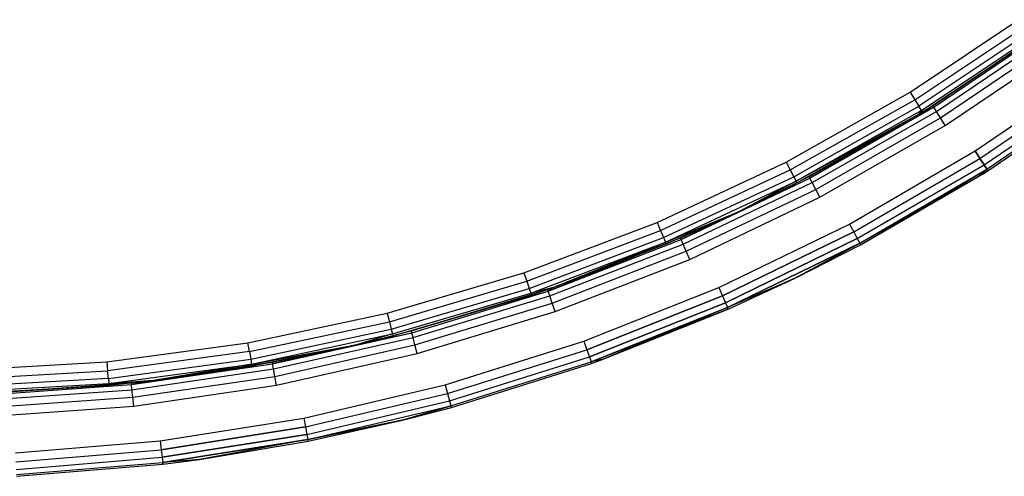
# Model space of a CAD drawing. Extents: x 0.61 to 3.96, y -1.67 to 1.67.
# Tile 16 of 27: x 2.37 to 3.19, y -1.67 to -1.29. Entities that reach past the tile are written whole.
import ezdxf

# ---------------------------------------------------------------- set-up
doc = ezdxf.new("R2010")
doc.units = 0
doc.header["$MEASUREMENT"] = 0
doc.layers.get('0').update_dxf_attribs({"color": 13, "linetype": 'CONTINUOUS'})

# ---------------------------------------------------------------- blocks, each defined once
blk = doc.blocks.new('ACRE_PM_STL_1')
at = {"color": 0}
for p, q in [((3.11485, -1.34859, 0.10827), (3.21447, -1.28208, 0.10827)), ((3.11485, -1.34859, 0.10827), (3.21447, -1.28208, 0.10827)), ((3.11879, -1.35501, 0.10977), (3.21889, -1.28818, 0.10977)), ((3.11879, -1.35501, 0.10977), (3.21889, -1.28818, 0.10977)), ((3.22263, -1.29335, 0.11403), (3.12213, -1.36045, 0.11403)), ((3.22263, -1.29335, 0.11403), (3.12213, -1.36045, 0.11403)), ((3.12437, -1.36409, 0.12042), (3.22513, -1.29681, 0.12042)), ((3.12437, -1.36409, 0.12042), (3.22513, -1.29681, 0.12042)), ((3.12515, -1.36536, 0.12795), (3.22601, -1.29802, 0.12795)), ((3.12515, -1.36536, 0.12795), (3.22601, -1.29802, 0.12795)), ((3.13375, -1.36004, 0.17913), (3.23302, -1.29293, 0.17913)), ((3.13375, -1.36004, 0.17913), (3.23302, -1.29293, 0.17913)), ((3.13375, -1.36004, 0.17913), (3.22601, -1.29802, 0.12795)), ((3.13375, -1.36004, 0.17913), (3.22601, -1.29802, 0.12795)), ((3.13454, -1.36132, 0.18667), (3.2339, -1.29413, 0.18667)), ((3.13454, -1.36132, 0.18667), (3.2339, -1.29413, 0.18667)), ((3.1368, -1.36494, 0.19305), (3.23642, -1.29758, 0.19305)), ((3.1368, -1.36494, 0.19305), (3.23642, -1.29758, 0.19305)), ((3.14017, -1.37036, 0.19732), (3.24019, -1.30273, 0.19732)), ((3.14017, -1.37036, 0.19732), (3.24019, -1.30273, 0.19732)), ((3.14416, -1.37675, 0.19882), (3.24464, -1.30881, 0.19882)), ((3.14416, -1.37675, 0.19882), (3.24464, -1.30881, 0.19882)), ((3.16944, -1.39807, 0.19882), (3.27028, -1.32905, 0.19882)), ((3.16944, -1.39807, 0.19882), (3.27028, -1.32905, 0.19882)), ((3.16944, -1.39807, 0.00197), (3.27028, -1.32905, 0.00197)), ((3.16944, -1.39807, 0.00197), (3.27028, -1.32905, 0.00197)), ((3.17346, -1.40444, 0.19732), (3.27476, -1.3351, 0.19732)), ((3.17346, -1.40444, 0.19732), (3.27476, -1.3351, 0.19732)), ((3.17346, -1.40444, 0.00347), (3.27476, -1.3351, 0.00347)), ((3.17346, -1.40444, 0.00347), (3.27476, -1.3351, 0.00347)), ((3.17687, -1.40984, 0.19305), (3.27856, -1.34024, 0.19305)), ((3.17687, -1.40984, 0.19305), (3.27856, -1.34024, 0.19305)), ((3.17687, -1.40984, 0.00773), (3.27856, -1.34024, 0.00773)), ((3.17687, -1.40984, 0.00773), (3.27856, -1.34024, 0.00773)), ((3.01048, -1.40737, 0.10827), (3.11485, -1.34859, 0.10827)), ((3.01048, -1.40737, 0.10827), (3.11485, -1.34859, 0.10827)), ((3.11485, -1.34859, 0.10827), (3.11879, -1.35501, 0.10977)), ((3.11485, -1.34859, 0.10827), (3.11879, -1.35501, 0.10977)), ((3.17915, -1.41345, 0.18667), (3.2811, -1.34366, 0.18667)), ((3.17915, -1.41345, 0.18667), (3.2811, -1.34366, 0.18667)), ((3.17915, -1.41345, 0.01412), (3.2811, -1.34366, 0.01412)), ((3.17915, -1.41345, 0.01412), (3.2811, -1.34366, 0.01412)), ((3.17995, -1.41472, 0.17913), (3.28199, -1.34487, 0.17913)), ((3.17995, -1.41472, 0.02165), (3.28199, -1.34487, 0.02165)), ((3.17995, -1.41472, 0.17913), (3.28199, -1.34487, 0.17913)), ((3.17995, -1.41472, 0.02165), (3.28199, -1.34487, 0.02165)), ((3.01393, -1.41407, 0.10977), (3.11879, -1.35501, 0.10977)), ((3.01393, -1.41407, 0.10977), (3.11879, -1.35501, 0.10977)), ((3.11879, -1.35501, 0.10977), (3.12213, -1.36045, 0.11403)), ((3.11879, -1.35501, 0.10977), (3.12213, -1.36045, 0.11403)), ((3.01685, -1.41975, 0.11403), (3.12213, -1.36045, 0.11403)), ((3.01685, -1.41975, 0.11403), (3.12213, -1.36045, 0.11403)), ((3.12437, -1.36409, 0.12042), (3.0188, -1.42355, 0.12042)), ((3.12437, -1.36409, 0.12042), (3.0188, -1.42355, 0.12042)), ((3.03044, -1.42088, 0.18667), (3.13454, -1.36132, 0.18667)), ((3.03044, -1.42088, 0.18667), (3.13454, -1.36132, 0.18667)), ((3.03242, -1.42466, 0.19305), (3.1368, -1.36494, 0.19305)), ((3.03242, -1.42466, 0.19305), (3.1368, -1.36494, 0.19305)), ((3.12165, -1.36751, 0.17913), (3.13375, -1.36004, 0.17913)), ((3.12165, -1.36751, 0.17913), (3.13375, -1.36004, 0.17913)), ((3.12165, -1.36751, 0.17913), (3.13454, -1.36132, 0.18667)), ((3.12165, -1.36751, 0.17913), (3.13454, -1.36132, 0.18667)), ((3.12437, -1.36409, 0.12042), (3.12165, -1.36751, 0.12795)), ((3.12437, -1.36409, 0.12042), (3.12165, -1.36751, 0.12795)), ((3.12165, -1.36751, 0.12795), (3.12515, -1.36536, 0.12795)), ((3.12165, -1.36751, 0.17913), (3.12515, -1.36536, 0.12795)), ((3.12165, -1.36751, 0.12795), (3.12515, -1.36536, 0.12795)), ((3.12165, -1.36751, 0.17913), (3.12515, -1.36536, 0.12795)), ((3.12437, -1.36409, 0.12042), (3.12213, -1.36045, 0.11403)), ((3.12437, -1.36409, 0.12042), (3.12213, -1.36045, 0.11403)), ((3.12437, -1.36409, 0.12042), (3.12515, -1.36536, 0.12795)), ((3.12437, -1.36409, 0.12042), (3.12515, -1.36536, 0.12795)), ((3.13375, -1.36004, 0.17913), (3.12515, -1.36536, 0.12795)), ((3.13375, -1.36004, 0.17913), (3.12515, -1.36536, 0.12795)), ((3.13375, -1.36004, 0.17913), (3.13454, -1.36132, 0.18667)), ((3.13375, -1.36004, 0.17913), (3.13454, -1.36132, 0.18667)), ((3.1368, -1.36494, 0.19305), (3.13454, -1.36132, 0.18667)), ((3.1368, -1.36494, 0.19305), (3.13454, -1.36132, 0.18667)), ((3.14017, -1.37036, 0.19732), (3.1368, -1.36494, 0.19305)), ((3.14017, -1.37036, 0.19732), (3.1368, -1.36494, 0.19305)), ((3.12165, -1.36751, 0.12795), (3.0188, -1.42355, 0.12042)), ((3.12165, -1.36751, 0.12795), (3.0188, -1.42355, 0.12042)), ((3.01949, -1.42488, 0.12795), (3.12165, -1.36751, 0.12795)), ((3.01949, -1.42488, 0.12795), (3.12165, -1.36751, 0.12795)), ((3.02974, -1.41956, 0.17913), (3.12165, -1.36751, 0.12795)), ((3.02974, -1.41956, 0.17913), (3.12165, -1.36751, 0.12795)), ((3.02974, -1.41956, 0.17913), (3.12165, -1.36751, 0.17913)), ((3.02974, -1.41956, 0.17913), (3.12165, -1.36751, 0.17913)), ((3.12165, -1.36751, 0.17913), (3.03044, -1.42088, 0.18667)), ((3.12165, -1.36751, 0.17913), (3.03044, -1.42088, 0.18667)), ((3.03538, -1.43032, 0.19732), (3.14017, -1.37036, 0.19732)), ((3.03538, -1.43032, 0.19732), (3.14017, -1.37036, 0.19732)), ((3.12165, -1.36751, 0.17913), (3.12165, -1.36751, 0.12795)), ((3.12165, -1.36751, 0.17913), (3.12165, -1.36751, 0.12795)), ((3.14416, -1.37675, 0.19882), (3.14017, -1.37036, 0.19732)), ((3.14416, -1.37675, 0.19882), (3.14017, -1.37036, 0.19732)), ((3.03887, -1.437, 0.19882), (3.14416, -1.37675, 0.19882)), ((3.03887, -1.437, 0.19882), (3.14416, -1.37675, 0.19882)), ((3.06378, -1.45946, 0.19882), (3.16944, -1.39807, 0.19882)), ((3.06378, -1.45946, 0.19882), (3.16944, -1.39807, 0.19882)), ((3.06378, -1.45946, 0.00197), (3.16944, -1.39807, 0.00197)), ((3.06378, -1.45946, 0.00197), (3.16944, -1.39807, 0.00197)), ((3.17346, -1.40444, 0.19732), (3.16944, -1.39807, 0.19882)), ((3.17346, -1.40444, 0.19732), (3.16944, -1.39807, 0.19882)), ((3.16944, -1.39807, 0.00197), (3.17346, -1.40444, 0.00347)), ((3.16944, -1.39807, 0.00197), (3.17346, -1.40444, 0.00347)), ((2.90197, -1.4581, 0.10827), (3.01048, -1.40737, 0.10827)), ((2.90197, -1.4581, 0.10827), (3.01048, -1.40737, 0.10827)), ((3.01048, -1.40737, 0.10827), (3.01393, -1.41407, 0.10977)), ((3.01048, -1.40737, 0.10827), (3.01393, -1.41407, 0.10977)), ((3.06732, -1.46611, 0.19732), (3.17346, -1.40444, 0.19732)), ((3.06732, -1.46611, 0.19732), (3.17346, -1.40444, 0.19732)), ((3.06732, -1.46611, 0.00347), (3.17346, -1.40444, 0.00347)), ((3.06732, -1.46611, 0.00347), (3.17346, -1.40444, 0.00347)), ((3.17687, -1.40984, 0.19305), (3.17346, -1.40444, 0.19732)), ((3.17687, -1.40984, 0.19305), (3.17346, -1.40444, 0.19732)), ((3.17346, -1.40444, 0.00347), (3.17687, -1.40984, 0.00773)), ((3.17346, -1.40444, 0.00347), (3.17687, -1.40984, 0.00773)), ((2.9049, -1.46504, 0.10977), (3.01393, -1.41407, 0.10977)), ((2.9049, -1.46504, 0.10977), (3.01393, -1.41407, 0.10977)), ((3.01393, -1.41407, 0.10977), (3.01685, -1.41975, 0.11403)), ((3.01393, -1.41407, 0.10977), (3.01685, -1.41975, 0.11403)), ((3.07032, -1.47175, 0.19305), (3.17687, -1.40984, 0.19305)), ((3.07032, -1.47175, 0.19305), (3.17687, -1.40984, 0.19305)), ((3.07032, -1.47175, 0.00773), (3.17687, -1.40984, 0.00773)), ((3.07032, -1.47175, 0.00773), (3.17687, -1.40984, 0.00773)), ((3.07233, -1.47552, 0.18667), (3.17915, -1.41345, 0.18667)), ((3.07233, -1.47552, 0.18667), (3.17915, -1.41345, 0.18667)), ((3.07233, -1.47552, 0.01412), (3.17915, -1.41345, 0.01412)), ((3.07233, -1.47552, 0.01412), (3.17915, -1.41345, 0.01412)), ((3.07303, -1.47684, 0.17913), (3.17915, -1.41345, 0.18667)), ((3.07303, -1.47684, 0.17913), (3.17915, -1.41345, 0.18667)), ((3.17122, -1.42019, 0.17913), (3.17915, -1.41345, 0.18667)), ((3.17122, -1.42019, 0.17913), (3.17915, -1.41345, 0.18667)), ((3.17122, -1.42019, 0.02165), (3.17915, -1.41345, 0.01412)), ((3.17122, -1.42019, 0.02165), (3.17915, -1.41345, 0.01412)), ((3.17122, -1.42019, 0.17913), (3.17995, -1.41472, 0.17913)), ((3.17122, -1.42019, 0.02165), (3.17995, -1.41472, 0.02165)), ((3.17122, -1.42019, 0.17913), (3.17995, -1.41472, 0.17913)), ((3.17122, -1.42019, 0.02165), (3.17995, -1.41472, 0.02165)), ((3.17915, -1.41345, 0.18667), (3.17687, -1.40984, 0.19305)), ((3.17915, -1.41345, 0.18667), (3.17687, -1.40984, 0.19305)), ((3.17687, -1.40984, 0.00773), (3.17915, -1.41345, 0.01412)), ((3.17687, -1.40984, 0.00773), (3.17915, -1.41345, 0.01412)), ((3.17915, -1.41345, 0.18667), (3.17995, -1.41472, 0.17913)), ((3.17915, -1.41345, 0.18667), (3.17995, -1.41472, 0.17913)), ((3.17995, -1.41472, 0.02165), (3.17915, -1.41345, 0.01412)), ((3.17995, -1.41472, 0.02165), (3.17915, -1.41345, 0.01412)), ((3.17995, -1.41472, 0.02165), (3.17995, -1.41472, 0.17913)), ((3.17995, -1.41472, 0.02165), (3.17995, -1.41472, 0.17913)), ((2.90739, -1.47092, 0.11403), (3.01685, -1.41975, 0.11403)), ((2.90739, -1.47092, 0.11403), (3.01685, -1.41975, 0.11403)), ((2.90905, -1.47485, 0.12042), (3.0188, -1.42355, 0.12042)), ((2.90905, -1.47485, 0.12042), (3.0188, -1.42355, 0.12042)), ((2.92218, -1.47251, 0.18667), (3.03044, -1.42088, 0.18667)), ((2.92218, -1.47251, 0.18667), (3.03044, -1.42088, 0.18667)), ((2.97156, -1.44853, 0.17913), (3.02974, -1.41956, 0.17913)), ((2.97156, -1.44853, 0.17913), (3.02974, -1.41956, 0.17913)), ((2.97156, -1.44853, 0.17913), (3.03044, -1.42088, 0.18667)), ((2.97156, -1.44853, 0.17913), (3.03044, -1.42088, 0.18667)), ((3.0188, -1.42355, 0.12042), (2.97156, -1.44853, 0.12795)), ((3.0188, -1.42355, 0.12042), (2.97156, -1.44853, 0.12795)), ((3.01685, -1.41975, 0.11403), (3.0188, -1.42355, 0.12042)), ((3.01685, -1.41975, 0.11403), (3.0188, -1.42355, 0.12042)), ((3.01949, -1.42488, 0.12795), (3.0188, -1.42355, 0.12042)), ((3.01949, -1.42488, 0.12795), (3.0188, -1.42355, 0.12042)), ((3.02974, -1.41956, 0.17913), (3.01949, -1.42488, 0.12795)), ((3.02974, -1.41956, 0.17913), (3.01949, -1.42488, 0.12795)), ((3.02974, -1.41956, 0.17913), (3.03044, -1.42088, 0.18667)), ((3.02974, -1.41956, 0.17913), (3.03044, -1.42088, 0.18667)), ((3.03242, -1.42466, 0.19305), (3.03044, -1.42088, 0.18667)), ((3.03242, -1.42466, 0.19305), (3.03044, -1.42088, 0.18667)), ((3.17122, -1.42019, 0.02165), (3.07233, -1.47552, 0.01412)), ((3.17122, -1.42019, 0.02165), (3.07233, -1.47552, 0.01412)), ((3.07303, -1.47684, 0.17913), (3.17122, -1.42019, 0.17913)), ((3.07303, -1.47684, 0.02165), (3.17122, -1.42019, 0.02165)), ((3.07303, -1.47684, 0.17913), (3.17122, -1.42019, 0.17913)), ((3.07303, -1.47684, 0.02165), (3.17122, -1.42019, 0.02165)), ((3.17122, -1.42019, 0.02165), (3.17122, -1.42019, 0.17913)), ((3.17122, -1.42019, 0.02165), (3.17122, -1.42019, 0.17913)), ((2.92387, -1.47642, 0.19305), (3.03242, -1.42466, 0.19305)), ((2.92387, -1.47642, 0.19305), (3.03242, -1.42466, 0.19305)), ((2.9264, -1.48229, 0.19732), (3.03538, -1.43032, 0.19732)), ((2.9264, -1.48229, 0.19732), (3.03538, -1.43032, 0.19732)), ((2.97156, -1.44853, 0.12795), (3.01949, -1.42488, 0.12795)), ((2.97156, -1.44853, 0.17913), (3.01949, -1.42488, 0.12795)), ((2.97156, -1.44853, 0.12795), (3.01949, -1.42488, 0.12795)), ((2.97156, -1.44853, 0.17913), (3.01949, -1.42488, 0.12795)), ((3.03538, -1.43032, 0.19732), (3.03242, -1.42466, 0.19305)), ((3.03538, -1.43032, 0.19732), (3.03242, -1.42466, 0.19305)), ((3.03887, -1.437, 0.19882), (3.03538, -1.43032, 0.19732)), ((3.03887, -1.437, 0.19882), (3.03538, -1.43032, 0.19732)), ((2.92938, -1.4892, 0.19882), (3.03887, -1.437, 0.19882)), ((2.92938, -1.4892, 0.19882), (3.03887, -1.437, 0.19882)), ((2.90905, -1.47485, 0.12042), (2.97156, -1.44853, 0.12795)), ((2.90905, -1.47485, 0.12042), (2.97156, -1.44853, 0.12795)), ((2.90963, -1.47623, 0.12795), (2.97156, -1.44853, 0.12795)), ((2.90963, -1.47623, 0.12795), (2.97156, -1.44853, 0.12795)), ((2.92158, -1.47113, 0.17913), (2.97156, -1.44853, 0.12795)), ((2.92158, -1.47113, 0.17913), (2.97156, -1.44853, 0.12795)), ((2.92158, -1.47113, 0.17913), (2.97156, -1.44853, 0.17913)), ((2.92158, -1.47113, 0.17913), (2.97156, -1.44853, 0.17913)), ((2.97156, -1.44853, 0.17913), (2.92218, -1.47251, 0.18667)), ((2.97156, -1.44853, 0.17913), (2.92218, -1.47251, 0.18667)), ((2.97156, -1.44853, 0.17913), (2.97156, -1.44853, 0.12795)), ((2.97156, -1.44853, 0.17913), (2.97156, -1.44853, 0.12795)), ((2.78994, -1.50047, 0.10827), (2.90197, -1.4581, 0.10827)), ((2.78994, -1.50047, 0.10827), (2.90197, -1.4581, 0.10827)), ((2.79233, -1.50761, 0.10977), (2.9049, -1.46504, 0.10977)), ((2.79233, -1.50761, 0.10977), (2.9049, -1.46504, 0.10977)), ((2.90197, -1.4581, 0.10827), (2.9049, -1.46504, 0.10977)), ((2.90197, -1.4581, 0.10827), (2.9049, -1.46504, 0.10977)), ((2.9049, -1.46504, 0.10977), (2.90739, -1.47092, 0.11403)), ((2.9049, -1.46504, 0.10977), (2.90739, -1.47092, 0.11403)), ((2.95387, -1.51288, 0.19882), (3.06378, -1.45946, 0.19882)), ((2.95387, -1.51288, 0.19882), (3.06378, -1.45946, 0.19882)), ((2.95387, -1.51288, 0.00197), (3.06378, -1.45946, 0.00197)), ((2.95387, -1.51288, 0.00197), (3.06378, -1.45946, 0.00197)), ((3.06378, -1.45946, 0.19882), (3.06732, -1.46611, 0.19732)), ((3.06378, -1.45946, 0.19882), (3.06732, -1.46611, 0.19732)), ((3.06378, -1.45946, 0.00197), (3.06732, -1.46611, 0.00347)), ((3.06378, -1.45946, 0.00197), (3.06732, -1.46611, 0.00347)), ((2.79436, -1.51367, 0.11403), (2.90739, -1.47092, 0.11403)), ((2.79436, -1.51367, 0.11403), (2.90739, -1.47092, 0.11403)), ((2.92158, -1.47113, 0.17913), (2.81036, -1.51589, 0.18667)), ((2.92158, -1.47113, 0.17913), (2.81036, -1.51589, 0.18667)), ((2.81036, -1.51589, 0.18667), (2.92218, -1.47251, 0.18667)), ((2.81036, -1.51589, 0.18667), (2.92218, -1.47251, 0.18667)), ((2.81371, -1.51315, 0.17913), (2.92158, -1.47113, 0.17913)), ((2.81371, -1.51315, 0.17913), (2.92158, -1.47113, 0.17913)), ((2.90739, -1.47092, 0.11403), (2.90905, -1.47485, 0.12042)), ((2.90739, -1.47092, 0.11403), (2.90905, -1.47485, 0.12042)), ((2.92158, -1.47113, 0.17913), (2.90963, -1.47623, 0.12795)), ((2.92158, -1.47113, 0.17913), (2.90963, -1.47623, 0.12795)), ((2.92158, -1.47113, 0.17913), (2.92218, -1.47251, 0.18667)), ((2.92158, -1.47113, 0.17913), (2.92218, -1.47251, 0.18667)), ((2.92387, -1.47642, 0.19305), (2.92218, -1.47251, 0.18667)), ((2.92387, -1.47642, 0.19305), (2.92218, -1.47251, 0.18667)), ((3.06732, -1.46611, 0.19732), (2.95691, -1.51977, 0.19732)), ((3.06732, -1.46611, 0.19732), (2.95691, -1.51977, 0.19732)), ((2.95691, -1.51977, 0.00347), (3.06732, -1.46611, 0.00347)), ((2.95691, -1.51977, 0.00347), (3.06732, -1.46611, 0.00347)), ((3.07032, -1.47175, 0.19305), (2.95949, -1.52562, 0.19305)), ((3.07032, -1.47175, 0.19305), (2.95949, -1.52562, 0.19305)), ((2.95949, -1.52562, 0.00773), (3.07032, -1.47175, 0.00773)), ((2.95949, -1.52562, 0.00773), (3.07032, -1.47175, 0.00773)), ((3.06732, -1.46611, 0.19732), (3.07032, -1.47175, 0.19305)), ((3.06732, -1.46611, 0.19732), (3.07032, -1.47175, 0.19305)), ((3.06732, -1.46611, 0.00347), (3.07032, -1.47175, 0.00773)), ((3.06732, -1.46611, 0.00347), (3.07032, -1.47175, 0.00773)), ((3.07032, -1.47175, 0.19305), (3.07233, -1.47552, 0.18667)), ((3.07032, -1.47175, 0.19305), (3.07233, -1.47552, 0.18667)), ((3.07032, -1.47175, 0.00773), (3.07233, -1.47552, 0.01412)), ((3.07032, -1.47175, 0.00773), (3.07233, -1.47552, 0.01412)), ((2.79572, -1.51771, 0.12042), (2.90905, -1.47485, 0.12042)), ((2.79572, -1.51771, 0.12042), (2.90905, -1.47485, 0.12042)), ((2.81175, -1.51993, 0.19305), (2.92387, -1.47642, 0.19305)), ((2.81175, -1.51993, 0.19305), (2.92387, -1.47642, 0.19305)), ((2.81371, -1.51315, 0.12795), (2.90905, -1.47485, 0.12042)), ((2.81371, -1.51315, 0.12795), (2.90905, -1.47485, 0.12042)), ((2.81371, -1.51315, 0.12795), (2.90963, -1.47623, 0.12795)), ((2.81371, -1.51315, 0.17913), (2.90963, -1.47623, 0.12795)), ((2.81371, -1.51315, 0.12795), (2.90963, -1.47623, 0.12795)), ((2.81371, -1.51315, 0.17913), (2.90963, -1.47623, 0.12795)), ((2.90963, -1.47623, 0.12795), (2.90905, -1.47485, 0.12042)), ((2.90963, -1.47623, 0.12795), (2.90905, -1.47485, 0.12042)), ((2.9264, -1.48229, 0.19732), (2.92387, -1.47642, 0.19305)), ((2.9264, -1.48229, 0.19732), (2.92387, -1.47642, 0.19305)), ((3.07233, -1.47552, 0.18667), (2.96121, -1.52952, 0.18667)), ((3.07233, -1.47552, 0.18667), (2.96121, -1.52952, 0.18667)), ((2.96121, -1.52952, 0.01412), (3.07233, -1.47552, 0.01412)), ((2.96121, -1.52952, 0.01412), (3.07233, -1.47552, 0.01412)), ((3.07233, -1.47552, 0.18667), (3.01792, -1.50489, 0.17913)), ((3.07233, -1.47552, 0.18667), (3.01792, -1.50489, 0.17913)), ((3.01792, -1.50489, 0.02165), (3.07233, -1.47552, 0.01412)), ((3.01792, -1.50489, 0.02165), (3.07233, -1.47552, 0.01412)), ((3.01792, -1.50489, 0.17913), (3.07303, -1.47684, 0.17913)), ((3.01792, -1.50489, 0.02165), (3.07303, -1.47684, 0.02165)), ((3.01792, -1.50489, 0.17913), (3.07303, -1.47684, 0.17913)), ((3.01792, -1.50489, 0.02165), (3.07303, -1.47684, 0.02165)), ((3.07303, -1.47684, 0.17913), (3.07233, -1.47552, 0.18667)), ((3.07303, -1.47684, 0.17913), (3.07233, -1.47552, 0.18667)), ((3.07303, -1.47684, 0.02165), (3.07233, -1.47552, 0.01412)), ((3.07303, -1.47684, 0.02165), (3.07233, -1.47552, 0.01412)), ((3.07303, -1.47684, 0.02165), (3.07303, -1.47684, 0.17913)), ((3.07303, -1.47684, 0.02165), (3.07303, -1.47684, 0.17913)), ((2.81384, -1.52596, 0.19732), (2.9264, -1.48229, 0.19732)), ((2.81384, -1.52596, 0.19732), (2.9264, -1.48229, 0.19732)), ((2.8163, -1.53308, 0.19882), (2.92938, -1.4892, 0.19882)), ((2.8163, -1.53308, 0.19882), (2.92938, -1.4892, 0.19882)), ((2.92938, -1.4892, 0.19882), (2.9264, -1.48229, 0.19732)), ((2.92938, -1.4892, 0.19882), (2.9264, -1.48229, 0.19732)), ((2.67502, -1.53425, 0.10827), (2.78994, -1.50047, 0.10827)), ((2.67502, -1.53425, 0.10827), (2.78994, -1.50047, 0.10827)), ((2.78994, -1.50047, 0.10827), (2.79233, -1.50761, 0.10977)), ((2.78994, -1.50047, 0.10827), (2.79233, -1.50761, 0.10977)), ((3.01792, -1.50489, 0.17913), (2.96121, -1.52952, 0.18667)), ((3.01792, -1.50489, 0.17913), (2.96121, -1.52952, 0.18667)), ((3.01792, -1.50489, 0.02165), (2.96121, -1.52952, 0.01412)), ((3.01792, -1.50489, 0.02165), (2.96121, -1.52952, 0.01412)), ((2.96181, -1.53089, 0.17913), (3.01792, -1.50489, 0.17913)), ((2.96181, -1.53089, 0.02165), (3.01792, -1.50489, 0.02165)), ((2.96181, -1.53089, 0.17913), (3.01792, -1.50489, 0.17913)), ((2.96181, -1.53089, 0.02165), (3.01792, -1.50489, 0.02165)), ((3.01792, -1.50489, 0.02165), (3.01792, -1.50489, 0.17913)), ((3.01792, -1.50489, 0.02165), (3.01792, -1.50489, 0.17913)), ((2.67687, -1.54155, 0.10977), (2.79233, -1.50761, 0.10977)), ((2.67687, -1.54155, 0.10977), (2.79233, -1.50761, 0.10977)), ((2.67843, -1.54774, 0.11403), (2.79436, -1.51367, 0.11403)), ((2.67843, -1.54774, 0.11403), (2.79436, -1.51367, 0.11403)), ((2.69523, -1.54935, 0.17913), (2.80987, -1.51448, 0.17913)), ((2.69523, -1.54935, 0.17913), (2.80987, -1.51448, 0.17913)), ((2.79233, -1.50761, 0.10977), (2.79436, -1.51367, 0.11403)), ((2.79233, -1.50761, 0.10977), (2.79436, -1.51367, 0.11403)), ((2.79436, -1.51367, 0.11403), (2.79572, -1.51771, 0.12042)), ((2.79436, -1.51367, 0.11403), (2.79572, -1.51771, 0.12042)), ((2.81371, -1.51315, 0.12795), (2.79572, -1.51771, 0.12042)), ((2.81371, -1.51315, 0.12795), (2.79572, -1.51771, 0.12042)), ((2.7962, -1.51913, 0.12795), (2.81371, -1.51315, 0.12795)), ((2.7962, -1.51913, 0.12795), (2.81371, -1.51315, 0.12795)), ((2.80987, -1.51448, 0.17913), (2.7962, -1.51913, 0.12795)), ((2.80987, -1.51448, 0.17913), (2.7962, -1.51913, 0.12795)), ((2.80987, -1.51448, 0.17913), (2.81371, -1.51315, 0.12795)), ((2.80987, -1.51448, 0.17913), (2.81371, -1.51315, 0.12795)), ((2.80987, -1.51448, 0.17913), (2.81371, -1.51315, 0.17913)), ((2.80987, -1.51448, 0.17913), (2.81371, -1.51315, 0.17913)), ((2.80987, -1.51448, 0.17913), (2.81036, -1.51589, 0.18667)), ((2.80987, -1.51448, 0.17913), (2.81036, -1.51589, 0.18667)), ((2.81371, -1.51315, 0.17913), (2.81036, -1.51589, 0.18667)), ((2.81371, -1.51315, 0.17913), (2.81036, -1.51589, 0.18667)), ((2.81371, -1.51315, 0.17913), (2.81371, -1.51315, 0.12795)), ((2.81371, -1.51315, 0.17913), (2.81371, -1.51315, 0.12795)), ((2.84032, -1.55804, 0.19882), (2.95387, -1.51288, 0.19882)), ((2.84032, -1.55804, 0.19882), (2.95387, -1.51288, 0.19882)), ((2.84032, -1.55804, 0.00197), (2.95387, -1.51288, 0.00197)), ((2.84032, -1.55804, 0.00197), (2.95387, -1.51288, 0.00197)), ((2.95387, -1.51288, 0.19882), (2.95691, -1.51977, 0.19732)), ((2.95387, -1.51288, 0.19882), (2.95691, -1.51977, 0.19732)), ((2.95387, -1.51288, 0.00197), (2.95691, -1.51977, 0.00347)), ((2.95387, -1.51288, 0.00197), (2.95691, -1.51977, 0.00347)), ((2.67948, -1.55188, 0.12042), (2.79572, -1.51771, 0.12042)), ((2.67948, -1.55188, 0.12042), (2.79572, -1.51771, 0.12042)), ((2.67985, -1.55333, 0.12795), (2.7962, -1.51913, 0.12795)), ((2.67985, -1.55333, 0.12795), (2.7962, -1.51913, 0.12795)), ((2.69523, -1.54935, 0.17913), (2.7962, -1.51913, 0.12795)), ((2.69523, -1.54935, 0.17913), (2.7962, -1.51913, 0.12795)), ((2.69561, -1.5508, 0.18667), (2.81036, -1.51589, 0.18667)), ((2.69561, -1.5508, 0.18667), (2.81036, -1.51589, 0.18667)), ((2.6967, -1.55493, 0.19305), (2.81175, -1.51993, 0.19305)), ((2.6967, -1.55493, 0.19305), (2.81175, -1.51993, 0.19305)), ((2.7962, -1.51913, 0.12795), (2.79572, -1.51771, 0.12042)), ((2.7962, -1.51913, 0.12795), (2.79572, -1.51771, 0.12042)), ((2.81175, -1.51993, 0.19305), (2.81036, -1.51589, 0.18667)), ((2.81175, -1.51993, 0.19305), (2.81036, -1.51589, 0.18667)), ((2.81384, -1.52596, 0.19732), (2.81175, -1.51993, 0.19305)), ((2.81384, -1.52596, 0.19732), (2.81175, -1.51993, 0.19305)), ((2.95691, -1.51977, 0.19732), (2.84284, -1.56514, 0.19732)), ((2.95691, -1.51977, 0.19732), (2.84284, -1.56514, 0.19732)), ((2.84284, -1.56514, 0.00347), (2.95691, -1.51977, 0.00347)), ((2.84284, -1.56514, 0.00347), (2.95691, -1.51977, 0.00347)), ((2.95691, -1.51977, 0.19732), (2.95949, -1.52562, 0.19305)), ((2.95691, -1.51977, 0.19732), (2.95949, -1.52562, 0.19305)), ((2.95691, -1.51977, 0.00347), (2.95949, -1.52562, 0.00773)), ((2.95691, -1.51977, 0.00347), (2.95949, -1.52562, 0.00773)), ((2.69833, -1.5611, 0.19732), (2.81384, -1.52596, 0.19732)), ((2.69833, -1.5611, 0.19732), (2.81384, -1.52596, 0.19732)), ((2.8163, -1.53308, 0.19882), (2.81384, -1.52596, 0.19732)), ((2.8163, -1.53308, 0.19882), (2.81384, -1.52596, 0.19732)), ((2.95949, -1.52562, 0.19305), (2.84498, -1.57115, 0.19305)), ((2.95949, -1.52562, 0.19305), (2.84498, -1.57115, 0.19305)), ((2.84498, -1.57115, 0.00773), (2.95949, -1.52562, 0.00773)), ((2.84498, -1.57115, 0.00773), (2.95949, -1.52562, 0.00773)), ((2.96121, -1.52952, 0.18667), (2.84641, -1.57517, 0.18667)), ((2.96121, -1.52952, 0.18667), (2.84641, -1.57517, 0.18667)), ((2.84641, -1.57517, 0.01412), (2.96121, -1.52952, 0.01412)), ((2.84641, -1.57517, 0.01412), (2.96121, -1.52952, 0.01412)), ((2.96181, -1.53089, 0.02165), (2.84641, -1.57517, 0.01412)), ((2.96181, -1.53089, 0.02165), (2.84641, -1.57517, 0.01412)), ((2.96121, -1.52952, 0.18667), (2.85661, -1.5731, 0.17913)), ((2.96121, -1.52952, 0.18667), (2.85661, -1.5731, 0.17913)), ((2.85661, -1.5731, 0.17913), (2.96181, -1.53089, 0.17913)), ((2.85661, -1.5731, 0.02165), (2.96181, -1.53089, 0.02165)), ((2.85661, -1.5731, 0.17913), (2.96181, -1.53089, 0.17913)), ((2.85661, -1.5731, 0.02165), (2.96181, -1.53089, 0.02165)), ((2.95949, -1.52562, 0.19305), (2.96121, -1.52952, 0.18667)), ((2.95949, -1.52562, 0.19305), (2.96121, -1.52952, 0.18667)), ((2.95949, -1.52562, 0.00773), (2.96121, -1.52952, 0.01412)), ((2.95949, -1.52562, 0.00773), (2.96121, -1.52952, 0.01412)), ((2.96181, -1.53089, 0.17913), (2.96121, -1.52952, 0.18667)), ((2.96181, -1.53089, 0.17913), (2.96121, -1.52952, 0.18667)), ((2.96181, -1.53089, 0.02165), (2.96121, -1.52952, 0.01412)), ((2.96181, -1.53089, 0.02165), (2.96121, -1.52952, 0.01412)), ((2.96181, -1.53089, 0.02165), (2.96181, -1.53089, 0.17913)), ((2.96181, -1.53089, 0.02165), (2.96181, -1.53089, 0.17913)), ((2.55787, -1.55924, 0.10827), (2.67502, -1.53425, 0.10827)), ((2.55787, -1.55924, 0.10827), (2.67502, -1.53425, 0.10827)), ((2.67502, -1.53425, 0.10827), (2.67687, -1.54155, 0.10977)), ((2.67502, -1.53425, 0.10827), (2.67687, -1.54155, 0.10977)), ((2.70025, -1.56839, 0.19882), (2.8163, -1.53308, 0.19882)), ((2.70025, -1.56839, 0.19882), (2.8163, -1.53308, 0.19882)), ((2.55916, -1.56666, 0.10977), (2.67687, -1.54155, 0.10977)), ((2.55916, -1.56666, 0.10977), (2.67687, -1.54155, 0.10977)), ((2.56026, -1.57295, 0.11403), (2.67843, -1.54774, 0.11403)), ((2.56026, -1.57295, 0.11403), (2.67843, -1.54774, 0.11403)), ((2.67687, -1.54155, 0.10977), (2.67843, -1.54774, 0.11403)), ((2.67687, -1.54155, 0.10977), (2.67843, -1.54774, 0.11403)), ((2.67843, -1.54774, 0.11403), (2.67948, -1.55188, 0.12042)), ((2.67843, -1.54774, 0.11403), (2.67948, -1.55188, 0.12042)), ((2.56099, -1.57715, 0.12042), (2.67948, -1.55188, 0.12042)), ((2.56099, -1.57715, 0.12042), (2.67948, -1.55188, 0.12042)), ((2.57857, -1.57704, 0.18667), (2.69561, -1.5508, 0.18667)), ((2.57857, -1.57704, 0.18667), (2.69561, -1.5508, 0.18667)), ((2.57935, -1.58124, 0.19305), (2.6967, -1.55493, 0.19305)), ((2.57935, -1.58124, 0.19305), (2.6967, -1.55493, 0.19305)), ((2.64988, -1.56061, 0.17913), (2.69523, -1.54935, 0.17913)), ((2.64988, -1.56061, 0.17913), (2.69523, -1.54935, 0.17913)), ((2.64988, -1.56061, 0.17913), (2.69561, -1.5508, 0.18667)), ((2.64988, -1.56061, 0.17913), (2.69561, -1.5508, 0.18667)), ((2.67948, -1.55188, 0.12042), (2.64988, -1.56061, 0.12795)), ((2.67948, -1.55188, 0.12042), (2.64988, -1.56061, 0.12795)), ((2.64988, -1.56061, 0.12795), (2.67985, -1.55333, 0.12795)), ((2.64988, -1.56061, 0.17913), (2.67985, -1.55333, 0.12795)), ((2.64988, -1.56061, 0.12795), (2.67985, -1.55333, 0.12795)), ((2.64988, -1.56061, 0.17913), (2.67985, -1.55333, 0.12795)), ((2.67948, -1.55188, 0.12042), (2.67985, -1.55333, 0.12795)), ((2.67948, -1.55188, 0.12042), (2.67985, -1.55333, 0.12795)), ((2.69523, -1.54935, 0.17913), (2.67985, -1.55333, 0.12795)), ((2.69523, -1.54935, 0.17913), (2.67985, -1.55333, 0.12795)), ((2.69523, -1.54935, 0.17913), (2.69561, -1.5508, 0.18667)), ((2.69523, -1.54935, 0.17913), (2.69561, -1.5508, 0.18667)), ((2.6967, -1.55493, 0.19305), (2.69561, -1.5508, 0.18667)), ((2.6967, -1.55493, 0.19305), (2.69561, -1.5508, 0.18667)), ((2.69833, -1.5611, 0.19732), (2.6967, -1.55493, 0.19305)), ((2.69833, -1.5611, 0.19732), (2.6967, -1.55493, 0.19305)), ((2.43917, -1.5753, 0.10827), (2.55787, -1.55924, 0.10827)), ((2.43917, -1.5753, 0.10827), (2.55787, -1.55924, 0.10827)), ((2.55916, -1.56666, 0.10977), (2.55787, -1.55924, 0.10827)), ((2.55916, -1.56666, 0.10977), (2.55787, -1.55924, 0.10827)), ((2.56099, -1.57715, 0.12042), (2.64988, -1.56061, 0.12795)), ((2.56099, -1.57715, 0.12042), (2.64988, -1.56061, 0.12795)), ((2.56125, -1.57863, 0.12795), (2.64988, -1.56061, 0.12795)), ((2.56125, -1.57863, 0.12795), (2.64988, -1.56061, 0.12795)), ((2.5783, -1.57557, 0.17913), (2.64988, -1.56061, 0.12795)), ((2.5783, -1.57557, 0.17913), (2.64988, -1.56061, 0.12795)), ((2.5783, -1.57557, 0.17913), (2.64988, -1.56061, 0.17913)), ((2.5783, -1.57557, 0.17913), (2.64988, -1.56061, 0.17913)), ((2.64988, -1.56061, 0.17913), (2.57857, -1.57704, 0.18667)), ((2.64988, -1.56061, 0.17913), (2.57857, -1.57704, 0.18667)), ((2.58051, -1.58752, 0.19732), (2.69833, -1.5611, 0.19732)), ((2.58051, -1.58752, 0.19732), (2.69833, -1.5611, 0.19732)), ((2.64988, -1.56061, 0.17913), (2.64988, -1.56061, 0.12795)), ((2.64988, -1.56061, 0.17913), (2.64988, -1.56061, 0.12795)), ((2.70025, -1.56839, 0.19882), (2.69833, -1.5611, 0.19732)), ((2.70025, -1.56839, 0.19882), (2.69833, -1.5611, 0.19732)), ((2.72374, -1.59468, 0.19882), (2.84032, -1.55804, 0.19882)), ((2.72374, -1.59468, 0.19882), (2.84032, -1.55804, 0.19882)), ((2.72374, -1.59468, 0.00197), (2.84032, -1.55804, 0.00197)), ((2.72374, -1.59468, 0.00197), (2.84032, -1.55804, 0.00197)), ((2.84032, -1.55804, 0.19882), (2.84284, -1.56514, 0.19732)), ((2.84032, -1.55804, 0.19882), (2.84284, -1.56514, 0.19732)), ((2.84032, -1.55804, 0.00197), (2.84284, -1.56514, 0.00347)), ((2.84032, -1.55804, 0.00197), (2.84284, -1.56514, 0.00347)), ((2.55916, -1.56666, 0.10977), (2.4399, -1.58279, 0.10977)), ((2.55916, -1.56666, 0.10977), (2.4399, -1.58279, 0.10977)), ((2.44051, -1.58915, 0.11403), (2.56026, -1.57295, 0.11403)), ((2.44051, -1.58915, 0.11403), (2.56026, -1.57295, 0.11403)), ((2.55916, -1.56666, 0.10977), (2.56026, -1.57295, 0.11403)), ((2.55916, -1.56666, 0.10977), (2.56026, -1.57295, 0.11403)), ((2.56026, -1.57295, 0.11403), (2.56099, -1.57715, 0.12042)), ((2.56026, -1.57295, 0.11403), (2.56099, -1.57715, 0.12042)), ((2.58189, -1.59492, 0.19882), (2.70025, -1.56839, 0.19882)), ((2.58189, -1.59492, 0.19882), (2.70025, -1.56839, 0.19882)), ((2.72573, -1.60195, 0.19732), (2.84284, -1.56514, 0.19732)), ((2.72573, -1.60195, 0.19732), (2.84284, -1.56514, 0.19732)), ((2.72573, -1.60195, 0.00347), (2.84284, -1.56514, 0.00347)), ((2.72573, -1.60195, 0.00347), (2.84284, -1.56514, 0.00347)), ((2.72742, -1.60811, 0.19305), (2.84498, -1.57115, 0.19305)), ((2.72742, -1.60811, 0.19305), (2.84498, -1.57115, 0.19305)), ((2.72742, -1.60811, 0.00773), (2.84498, -1.57115, 0.00773)), ((2.72742, -1.60811, 0.00773), (2.84498, -1.57115, 0.00773)), ((2.84284, -1.56514, 0.19732), (2.84498, -1.57115, 0.19305)), ((2.84284, -1.56514, 0.19732), (2.84498, -1.57115, 0.19305)), ((2.84284, -1.56514, 0.00347), (2.84498, -1.57115, 0.00773)), ((2.84284, -1.56514, 0.00347), (2.84498, -1.57115, 0.00773)), ((2.84498, -1.57115, 0.19305), (2.84641, -1.57517, 0.18667)), ((2.84498, -1.57115, 0.19305), (2.84641, -1.57517, 0.18667)), ((2.84498, -1.57115, 0.00773), (2.84641, -1.57517, 0.01412)), ((2.84498, -1.57115, 0.00773), (2.84641, -1.57517, 0.01412)), ((2.85661, -1.5731, 0.17913), (2.84641, -1.57517, 0.18667)), ((2.85661, -1.5731, 0.17913), (2.84641, -1.57517, 0.18667)), ((2.85661, -1.5731, 0.02165), (2.84641, -1.57517, 0.01412)), ((2.85661, -1.5731, 0.02165), (2.84641, -1.57517, 0.01412)), ((2.84691, -1.57659, 0.17913), (2.85661, -1.5731, 0.17913)), ((2.84691, -1.57659, 0.02165), (2.85661, -1.5731, 0.02165)), ((2.84691, -1.57659, 0.17913), (2.85661, -1.5731, 0.17913)), ((2.84691, -1.57659, 0.02165), (2.85661, -1.5731, 0.02165)), ((2.85661, -1.5731, 0.02165), (2.85661, -1.5731, 0.17913)), ((2.85661, -1.5731, 0.02165), (2.85661, -1.5731, 0.17913)), ((2.31959, -1.58233, 0.10827), (2.43917, -1.5753, 0.10827)), ((2.31959, -1.58233, 0.10827), (2.43917, -1.5753, 0.10827)), ((2.43917, -1.5753, 0.10827), (2.4399, -1.58279, 0.10977)), ((2.43917, -1.5753, 0.10827), (2.4399, -1.58279, 0.10977)), ((2.44092, -1.5934, 0.12042), (2.56099, -1.57715, 0.12042)), ((2.44092, -1.5934, 0.12042), (2.56099, -1.57715, 0.12042)), ((2.5783, -1.57557, 0.17913), (2.4599, -1.59446, 0.18667)), ((2.5783, -1.57557, 0.17913), (2.4599, -1.59446, 0.18667)), ((2.4599, -1.59446, 0.18667), (2.57857, -1.57704, 0.18667)), ((2.4599, -1.59446, 0.18667), (2.57857, -1.57704, 0.18667)), ((2.46037, -1.5987, 0.19305), (2.57935, -1.58124, 0.19305)), ((2.46037, -1.5987, 0.19305), (2.57935, -1.58124, 0.19305)), ((2.48194, -1.5904, 0.17913), (2.5783, -1.57557, 0.17913)), ((2.48194, -1.5904, 0.17913), (2.5783, -1.57557, 0.17913)), ((2.56099, -1.57715, 0.12042), (2.48194, -1.5904, 0.12795)), ((2.56099, -1.57715, 0.12042), (2.48194, -1.5904, 0.12795)), ((2.48194, -1.5904, 0.12795), (2.56125, -1.57863, 0.12795)), ((2.48194, -1.5904, 0.17913), (2.56125, -1.57863, 0.12795)), ((2.48194, -1.5904, 0.12795), (2.56125, -1.57863, 0.12795)), ((2.48194, -1.5904, 0.17913), (2.56125, -1.57863, 0.12795)), ((2.56125, -1.57863, 0.12795), (2.56099, -1.57715, 0.12042)), ((2.56125, -1.57863, 0.12795), (2.56099, -1.57715, 0.12042)), ((2.5783, -1.57557, 0.17913), (2.56125, -1.57863, 0.12795)), ((2.5783, -1.57557, 0.17913), (2.56125, -1.57863, 0.12795)), ((2.5783, -1.57557, 0.17913), (2.57857, -1.57704, 0.18667)), ((2.5783, -1.57557, 0.17913), (2.57857, -1.57704, 0.18667)), ((2.57935, -1.58124, 0.19305), (2.57857, -1.57704, 0.18667)), ((2.57935, -1.58124, 0.19305), (2.57857, -1.57704, 0.18667)), ((2.58051, -1.58752, 0.19732), (2.57935, -1.58124, 0.19305)), ((2.58051, -1.58752, 0.19732), (2.57935, -1.58124, 0.19305)), ((2.72855, -1.61222, 0.18667), (2.84641, -1.57517, 0.18667)), ((2.72855, -1.61222, 0.18667), (2.84641, -1.57517, 0.18667)), ((2.72855, -1.61222, 0.01412), (2.84641, -1.57517, 0.01412)), ((2.72855, -1.61222, 0.01412), (2.84641, -1.57517, 0.01412)), ((2.72894, -1.61367, 0.17913), (2.84691, -1.57659, 0.17913)), ((2.72894, -1.61367, 0.02165), (2.84691, -1.57659, 0.02165)), ((2.72894, -1.61367, 0.17913), (2.84691, -1.57659, 0.17913)), ((2.72894, -1.61367, 0.02165), (2.84691, -1.57659, 0.02165)), ((2.84641, -1.57517, 0.18667), (2.84691, -1.57659, 0.17913)), ((2.84641, -1.57517, 0.18667), (2.84691, -1.57659, 0.17913)), ((2.84691, -1.57659, 0.02165), (2.84641, -1.57517, 0.01412)), ((2.84691, -1.57659, 0.02165), (2.84641, -1.57517, 0.01412)), ((2.84691, -1.57659, 0.02165), (2.84691, -1.57659, 0.17913)), ((2.84691, -1.57659, 0.02165), (2.84691, -1.57659, 0.17913)), ((2.31975, -1.58986, 0.10977), (2.4399, -1.58279, 0.10977)), ((2.31975, -1.58986, 0.10977), (2.4399, -1.58279, 0.10977)), ((2.44051, -1.58915, 0.11403), (2.31989, -1.59625, 0.11403)), ((2.44051, -1.58915, 0.11403), (2.31989, -1.59625, 0.11403)), ((2.44051, -1.58915, 0.11403), (2.4399, -1.58279, 0.10977)), ((2.44051, -1.58915, 0.11403), (2.4399, -1.58279, 0.10977)), ((2.44051, -1.58915, 0.11403), (2.44092, -1.5934, 0.12042)), ((2.44051, -1.58915, 0.11403), (2.44092, -1.5934, 0.12042)), ((2.46106, -1.60505, 0.19732), (2.58051, -1.58752, 0.19732)), ((2.46106, -1.60505, 0.19732), (2.58051, -1.58752, 0.19732)), ((2.58189, -1.59492, 0.19882), (2.58051, -1.58752, 0.19732)), ((2.58189, -1.59492, 0.19882), (2.58051, -1.58752, 0.19732)), ((2.31998, -1.60051, 0.12042), (2.44092, -1.5934, 0.12042)), ((2.31998, -1.60051, 0.12042), (2.44092, -1.5934, 0.12042)), ((2.32001, -1.60201, 0.12795), (2.44107, -1.59489, 0.12795)), ((2.32001, -1.60201, 0.12795), (2.44107, -1.59489, 0.12795)), ((2.34022, -1.60146, 0.17913), (2.45974, -1.59297, 0.17913)), ((2.34022, -1.60146, 0.17913), (2.45974, -1.59297, 0.17913)), ((2.34022, -1.60146, 0.17913), (2.44107, -1.59489, 0.12795)), ((2.34022, -1.60146, 0.17913), (2.44107, -1.59489, 0.12795)), ((2.34027, -1.60296, 0.18667), (2.4599, -1.59446, 0.18667)), ((2.34027, -1.60296, 0.18667), (2.4599, -1.59446, 0.18667)), ((2.44092, -1.5934, 0.12042), (2.48194, -1.5904, 0.12795)), ((2.44092, -1.5934, 0.12042), (2.48194, -1.5904, 0.12795)), ((2.44107, -1.59489, 0.12795), (2.44092, -1.5934, 0.12042)), ((2.44107, -1.59489, 0.12795), (2.44092, -1.5934, 0.12042)), ((2.44107, -1.59489, 0.12795), (2.48194, -1.5904, 0.12795)), ((2.44107, -1.59489, 0.12795), (2.48194, -1.5904, 0.12795)), ((2.45974, -1.59297, 0.17913), (2.44107, -1.59489, 0.12795)), ((2.45974, -1.59297, 0.17913), (2.44107, -1.59489, 0.12795)), ((2.45974, -1.59297, 0.17913), (2.48194, -1.5904, 0.12795)), ((2.45974, -1.59297, 0.17913), (2.48194, -1.5904, 0.12795)), ((2.45974, -1.59297, 0.17913), (2.48194, -1.5904, 0.17913)), ((2.45974, -1.59297, 0.17913), (2.48194, -1.5904, 0.17913)), ((2.45974, -1.59297, 0.17913), (2.4599, -1.59446, 0.18667)), ((2.45974, -1.59297, 0.17913), (2.4599, -1.59446, 0.18667)), ((2.48194, -1.5904, 0.17913), (2.4599, -1.59446, 0.18667)), ((2.48194, -1.5904, 0.17913), (2.4599, -1.59446, 0.18667)), ((2.46037, -1.5987, 0.19305), (2.4599, -1.59446, 0.18667)), ((2.46037, -1.5987, 0.19305), (2.4599, -1.59446, 0.18667)), ((2.46187, -1.61254, 0.19882), (2.58189, -1.59492, 0.19882)), ((2.46187, -1.61254, 0.19882), (2.58189, -1.59492, 0.19882)), ((2.48194, -1.5904, 0.17913), (2.48194, -1.5904, 0.12795)), ((2.48194, -1.5904, 0.17913), (2.48194, -1.5904, 0.12795)), ((2.60477, -1.62262, 0.19882), (2.72374, -1.59468, 0.19882)), ((2.60477, -1.62262, 0.19882), (2.72374, -1.59468, 0.19882)), ((2.60477, -1.62262, 0.00197), (2.72374, -1.59468, 0.00197)), ((2.60477, -1.62262, 0.00197), (2.72374, -1.59468, 0.00197)), ((2.72374, -1.59468, 0.19882), (2.72573, -1.60195, 0.19732)), ((2.72374, -1.59468, 0.19882), (2.72573, -1.60195, 0.19732)), ((2.72374, -1.59468, 0.00197), (2.72573, -1.60195, 0.00347)), ((2.72374, -1.59468, 0.00197), (2.72573, -1.60195, 0.00347)), ((2.34041, -1.60722, 0.19305), (2.46037, -1.5987, 0.19305)), ((2.34041, -1.60722, 0.19305), (2.46037, -1.5987, 0.19305)), ((2.34062, -1.61361, 0.19732), (2.46106, -1.60505, 0.19732)), ((2.34062, -1.61361, 0.19732), (2.46106, -1.60505, 0.19732)), ((2.46106, -1.60505, 0.19732), (2.46037, -1.5987, 0.19305)), ((2.46106, -1.60505, 0.19732), (2.46037, -1.5987, 0.19305)), ((2.46187, -1.61254, 0.19882), (2.46106, -1.60505, 0.19732)), ((2.46187, -1.61254, 0.19882), (2.46106, -1.60505, 0.19732)), ((2.60622, -1.63001, 0.19732), (2.72573, -1.60195, 0.19732)), ((2.60622, -1.63001, 0.19732), (2.72573, -1.60195, 0.19732)), ((2.60622, -1.63001, 0.00347), (2.72573, -1.60195, 0.00347)), ((2.60622, -1.63001, 0.00347), (2.72573, -1.60195, 0.00347)), ((2.72573, -1.60195, 0.19732), (2.72742, -1.60811, 0.19305)), ((2.72573, -1.60195, 0.19732), (2.72742, -1.60811, 0.19305)), ((2.72573, -1.60195, 0.00347), (2.72742, -1.60811, 0.00773)), ((2.72573, -1.60195, 0.00347), (2.72742, -1.60811, 0.00773)), ((2.34088, -1.62114, 0.19882), (2.46187, -1.61254, 0.19882)), ((2.34088, -1.62114, 0.19882), (2.46187, -1.61254, 0.19882)), ((2.60745, -1.63628, 0.19305), (2.72742, -1.60811, 0.19305)), ((2.60745, -1.63628, 0.19305), (2.72742, -1.60811, 0.19305)), ((2.60745, -1.63628, 0.00773), (2.72742, -1.60811, 0.00773)), ((2.60745, -1.63628, 0.00773), (2.72742, -1.60811, 0.00773)), ((2.60827, -1.64047, 0.18667), (2.72855, -1.61222, 0.18667)), ((2.60827, -1.64047, 0.18667), (2.72855, -1.61222, 0.18667)), ((2.60827, -1.64047, 0.01412), (2.72855, -1.61222, 0.01412)), ((2.60827, -1.64047, 0.01412), (2.72855, -1.61222, 0.01412)), ((2.72855, -1.61222, 0.18667), (2.68905, -1.62408, 0.17913)), ((2.72855, -1.61222, 0.18667), (2.68905, -1.62408, 0.17913)), ((2.68905, -1.62408, 0.02165), (2.72855, -1.61222, 0.01412)), ((2.68905, -1.62408, 0.02165), (2.72855, -1.61222, 0.01412)), ((2.68905, -1.62408, 0.17913), (2.72894, -1.61367, 0.17913)), ((2.68905, -1.62408, 0.02165), (2.72894, -1.61367, 0.02165)), ((2.68905, -1.62408, 0.17913), (2.72894, -1.61367, 0.17913)), ((2.68905, -1.62408, 0.02165), (2.72894, -1.61367, 0.02165)), ((2.72742, -1.60811, 0.19305), (2.72855, -1.61222, 0.18667)), ((2.72742, -1.60811, 0.19305), (2.72855, -1.61222, 0.18667)), ((2.72742, -1.60811, 0.00773), (2.72855, -1.61222, 0.01412)), ((2.72742, -1.60811, 0.00773), (2.72855, -1.61222, 0.01412)), ((2.72894, -1.61367, 0.17913), (2.72855, -1.61222, 0.18667)), ((2.72894, -1.61367, 0.17913), (2.72855, -1.61222, 0.18667)), ((2.72894, -1.61367, 0.02165), (2.72855, -1.61222, 0.01412)), ((2.72894, -1.61367, 0.02165), (2.72855, -1.61222, 0.01412)), ((2.72894, -1.61367, 0.02165), (2.72894, -1.61367, 0.17913)), ((2.72894, -1.61367, 0.02165), (2.72894, -1.61367, 0.17913)), ((2.48407, -1.6417, 0.19882), (2.60477, -1.62262, 0.19882)), ((2.48407, -1.6417, 0.19882), (2.60477, -1.62262, 0.19882)), ((2.48407, -1.6417, 0.00197), (2.60477, -1.62262, 0.00197)), ((2.48407, -1.6417, 0.00197), (2.60477, -1.62262, 0.00197)), ((2.60477, -1.62262, 0.19882), (2.60622, -1.63001, 0.19732)), ((2.60477, -1.62262, 0.19882), (2.60622, -1.63001, 0.19732)), ((2.60477, -1.62262, 0.00197), (2.60622, -1.63001, 0.00347)), ((2.60477, -1.62262, 0.00197), (2.60622, -1.63001, 0.00347)), ((2.60622, -1.63001, 0.19732), (2.48497, -1.64918, 0.19732)), ((2.60622, -1.63001, 0.19732), (2.48497, -1.64918, 0.19732)), ((2.48497, -1.64918, 0.00347), (2.60622, -1.63001, 0.00347)), ((2.48497, -1.64918, 0.00347), (2.60622, -1.63001, 0.00347)), ((2.60622, -1.63001, 0.19732), (2.60745, -1.63628, 0.19305)), ((2.60622, -1.63001, 0.19732), (2.60745, -1.63628, 0.19305)), ((2.60622, -1.63001, 0.00347), (2.60745, -1.63628, 0.00773)), ((2.60622, -1.63001, 0.00347), (2.60745, -1.63628, 0.00773)), ((2.60827, -1.64047, 0.18667), (2.68905, -1.62408, 0.17913)), ((2.60827, -1.64047, 0.18667), (2.68905, -1.62408, 0.17913)), ((2.68905, -1.62408, 0.02165), (2.60827, -1.64047, 0.01412)), ((2.68905, -1.62408, 0.02165), (2.60827, -1.64047, 0.01412)), ((2.60856, -1.64194, 0.17913), (2.68905, -1.62408, 0.17913)), ((2.60856, -1.64194, 0.02165), (2.68905, -1.62408, 0.02165)), ((2.60856, -1.64194, 0.17913), (2.68905, -1.62408, 0.17913)), ((2.60856, -1.64194, 0.02165), (2.68905, -1.62408, 0.02165)), ((2.68905, -1.62408, 0.02165), (2.68905, -1.62408, 0.17913)), ((2.68905, -1.62408, 0.02165), (2.68905, -1.62408, 0.17913)), ((2.60745, -1.63628, 0.19305), (2.48573, -1.65552, 0.19305)), ((2.60745, -1.63628, 0.19305), (2.48573, -1.65552, 0.19305)), ((2.48573, -1.65552, 0.00773), (2.60745, -1.63628, 0.00773)), ((2.48573, -1.65552, 0.00773), (2.60745, -1.63628, 0.00773)), ((2.60745, -1.63628, 0.19305), (2.60827, -1.64047, 0.18667)), ((2.60745, -1.63628, 0.19305), (2.60827, -1.64047, 0.18667)), ((2.60745, -1.63628, 0.00773), (2.60827, -1.64047, 0.01412)), ((2.60745, -1.63628, 0.00773), (2.60827, -1.64047, 0.01412)), ((2.36229, -1.65181, 0.19882), (2.48407, -1.6417, 0.19882)), ((2.36229, -1.65181, 0.19882), (2.48407, -1.6417, 0.19882)), ((2.36229, -1.65181, 0.00197), (2.48407, -1.6417, 0.00197)), ((2.36229, -1.65181, 0.00197), (2.48407, -1.6417, 0.00197)), ((2.48407, -1.6417, 0.19882), (2.48497, -1.64918, 0.19732)), ((2.48407, -1.6417, 0.19882), (2.48497, -1.64918, 0.19732)), ((2.48407, -1.6417, 0.00197), (2.48497, -1.64918, 0.00347)), ((2.48407, -1.6417, 0.00197), (2.48497, -1.64918, 0.00347)), ((2.60827, -1.64047, 0.18667), (2.48624, -1.65975, 0.18667)), ((2.60827, -1.64047, 0.18667), (2.48624, -1.65975, 0.18667)), ((2.48624, -1.65975, 0.01412), (2.60827, -1.64047, 0.01412)), ((2.48624, -1.65975, 0.01412), (2.60827, -1.64047, 0.01412)), ((2.60827, -1.64047, 0.18667), (2.51709, -1.65726, 0.17913)), ((2.60827, -1.64047, 0.18667), (2.51709, -1.65726, 0.17913)), ((2.60827, -1.64047, 0.01412), (2.51709, -1.65726, 0.02165)), ((2.60827, -1.64047, 0.01412), (2.51709, -1.65726, 0.02165)), ((2.51709, -1.65726, 0.17913), (2.60856, -1.64194, 0.17913)), ((2.51709, -1.65726, 0.02165), (2.60856, -1.64194, 0.02165)), ((2.51709, -1.65726, 0.17913), (2.60856, -1.64194, 0.17913)), ((2.51709, -1.65726, 0.02165), (2.60856, -1.64194, 0.02165)), ((2.60856, -1.64194, 0.17913), (2.60827, -1.64047, 0.18667)), ((2.60856, -1.64194, 0.17913), (2.60827, -1.64047, 0.18667)), ((2.60856, -1.64194, 0.02165), (2.60827, -1.64047, 0.01412)), ((2.60856, -1.64194, 0.02165), (2.60827, -1.64047, 0.01412)), ((2.60856, -1.64194, 0.02165), (2.60856, -1.64194, 0.17913)), ((2.60856, -1.64194, 0.02165), (2.60856, -1.64194, 0.17913)), ((2.36263, -1.65933, 0.19732), (2.48497, -1.64918, 0.19732)), ((2.36263, -1.65933, 0.19732), (2.48497, -1.64918, 0.19732)), ((2.36263, -1.65933, 0.00347), (2.48497, -1.64918, 0.00347)), ((2.36263, -1.65933, 0.00347), (2.48497, -1.64918, 0.00347)), ((2.36293, -1.66571, 0.19305), (2.48573, -1.65552, 0.19305)), ((2.36293, -1.66571, 0.19305), (2.48573, -1.65552, 0.19305)), ((2.36293, -1.66571, 0.00773), (2.48573, -1.65552, 0.00773)), ((2.36293, -1.66571, 0.00773), (2.48573, -1.65552, 0.00773)), ((2.48497, -1.64918, 0.19732), (2.48573, -1.65552, 0.19305)), ((2.48497, -1.64918, 0.19732), (2.48573, -1.65552, 0.19305)), ((2.48497, -1.64918, 0.00347), (2.48573, -1.65552, 0.00773)), ((2.48497, -1.64918, 0.00347), (2.48573, -1.65552, 0.00773)), ((2.48573, -1.65552, 0.19305), (2.48624, -1.65975, 0.18667)), ((2.48573, -1.65552, 0.19305), (2.48624, -1.65975, 0.18667)), ((2.48573, -1.65552, 0.00773), (2.48624, -1.65975, 0.01412)), ((2.48573, -1.65552, 0.00773), (2.48624, -1.65975, 0.01412)), ((2.36312, -1.66997, 0.18667), (2.48624, -1.65975, 0.18667)), ((2.36312, -1.66997, 0.18667), (2.48624, -1.65975, 0.18667)), ((2.36312, -1.66997, 0.01412), (2.48624, -1.65975, 0.01412)), ((2.36312, -1.66997, 0.01412), (2.48624, -1.65975, 0.01412)), ((2.36319, -1.67147, 0.17913), (2.48642, -1.66124, 0.17913)), ((2.36319, -1.67147, 0.02165), (2.48642, -1.66124, 0.02165)), ((2.36319, -1.67147, 0.17913), (2.48642, -1.66124, 0.17913)), ((2.36319, -1.67147, 0.02165), (2.48642, -1.66124, 0.02165)), ((2.51709, -1.65726, 0.17913), (2.48624, -1.65975, 0.18667)), ((2.51709, -1.65726, 0.17913), (2.48624, -1.65975, 0.18667)), ((2.51709, -1.65726, 0.02165), (2.48624, -1.65975, 0.01412)), ((2.51709, -1.65726, 0.02165), (2.48624, -1.65975, 0.01412)), ((2.48624, -1.65975, 0.18667), (2.48642, -1.66124, 0.17913)), ((2.48624, -1.65975, 0.18667), (2.48642, -1.66124, 0.17913)), ((2.48642, -1.66124, 0.02165), (2.48624, -1.65975, 0.01412)), ((2.48642, -1.66124, 0.02165), (2.48624, -1.65975, 0.01412)), ((2.48642, -1.66124, 0.17913), (2.51709, -1.65726, 0.17913)), ((2.48642, -1.66124, 0.02165), (2.51709, -1.65726, 0.02165)), ((2.48642, -1.66124, 0.17913), (2.51709, -1.65726, 0.17913)), ((2.48642, -1.66124, 0.02165), (2.51709, -1.65726, 0.02165)), ((2.48642, -1.66124, 0.02165), (2.48642, -1.66124, 0.17913)), ((2.48642, -1.66124, 0.02165), (2.48642, -1.66124, 0.17913)), ((2.51709, -1.65726, 0.02165), (2.51709, -1.65726, 0.17913)), ((2.51709, -1.65726, 0.02165), (2.51709, -1.65726, 0.17913))]:
    blk.add_line(p, q, dxfattribs=at)

msp = doc.modelspace()

# ---------------------------------------------------------------- block references
at = {"color": 0}
msp.add_blockref('ACRE_PM_STL_1', (0, 0), dxfattribs=at)

doc.saveas('drawing.dxf')
